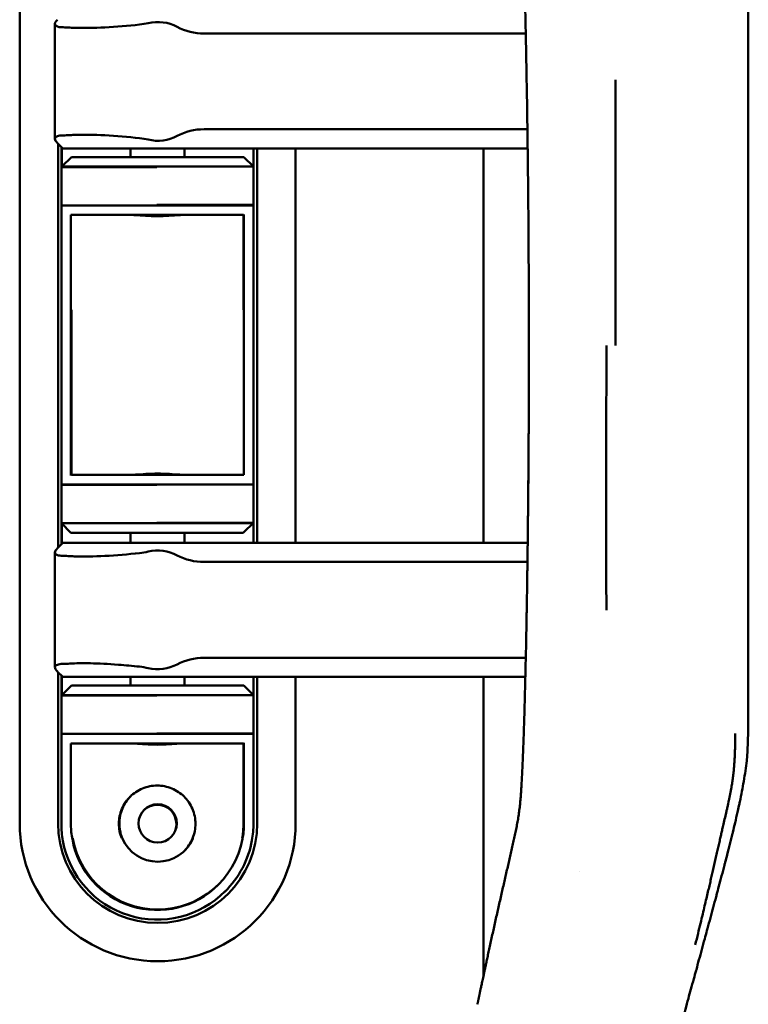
# Model space of a CAD drawing. Header units: millimetres. Extents: x 0 to 4878, y -120 to 1682.
# Tile 66 of 256: x 398 to 436, y 1036 to 1088. Entities that reach past the tile are written whole.
import ezdxf

# ---------------------------------------------------------------- set-up
doc = ezdxf.new("R2010")
doc.units = ezdxf.units.MM
doc.header["$LTSCALE"] = 2
doc.layers.add('Sichtbar (ISO)', color=7, linetype='Continuous', lineweight=50)

msp = doc.modelspace()

# ---------------------------------------------------------------- linework, layer by layer
at = {"layer": 'Sichtbar (ISO)'}
for p, q in [((397.8828, 1045.5386), (397.8828, 1095.5386)), ((399.7214, 1081.293), (399.7214, 1087.2848)), ((407.5014, 1086.7889), (424.2926, 1086.7889)), ((407.5014, 1081.7889), (424.3801, 1081.7889)), ((400.1328, 1080.7889), (399.8622, 1081.0595)), ((399.8828, 1081.0389), (399.8828, 1059.9389)), ((400.0578, 1079.8136), (400.0578, 1080.8639)), ((400.0828, 1080.8389), (400.0828, 1079.8386)), ((400.0828, 1079.8386), (400.5828, 1080.3386)), ((404.1328, 1080.7889), (400.1328, 1080.7889)), ((400.5828, 1080.3386), (409.5828, 1080.3386)), ((403.6578, 1080.3386), (403.6578, 1080.7889)), ((404.1328, 1080.7889), (424.3931, 1080.7889)), ((406.4828, 1080.7889), (406.4828, 1080.3386)), ((409.5828, 1080.3386), (410.0828, 1079.8386)), ((410.0828, 1079.8386), (410.0828, 1080.7889)), ((410.2828, 1060.1889), (410.2828, 1080.7889)), ((412.2828, 1080.7889), (412.2828, 1060.1889)), ((422.0828, 1060.1889), (422.0828, 1080.7889)), ((400.0828, 1079.8386), (400.0578, 1079.8136)), ((400.0578, 1079.8136), (405.0338, 1079.8136)), ((400.0578, 1079.8136), (400.0578, 1077.8136)), ((400.0828, 1079.8386), (410.0828, 1079.8386)), ((410.0828, 1079.8386), (410.0828, 1077.8386)), ((410.0578, 1077.8136), (400.0578, 1077.8136)), ((400.0578, 1077.8136), (400.0578, 1072.3136)), ((410.0828, 1077.8386), (405.0338, 1077.8386)), ((410.0828, 1072.3386), (410.0828, 1077.8386)), ((400.5578, 1077.3136), (400.5578, 1072.3136)), ((409.5578, 1077.3136), (400.5578, 1077.3136)), ((409.5578, 1072.3626), (409.5578, 1077.3136)), ((409.5828, 1072.3386), (409.5828, 1077.3386)), ((400.0578, 1072.3136), (400.0578, 1068.7136)), ((400.5578, 1072.3136), (400.5578, 1068.7136)), ((400.5828, 1072.3626), (400.5828, 1072.3386)), ((400.5828, 1068.7386), (400.5828, 1072.3386)), ((409.5828, 1072.3386), (409.5828, 1068.7386)), ((410.0828, 1072.3386), (410.0828, 1068.7386)), ((400.0578, 1068.7136), (400.0578, 1063.2136)), ((400.5578, 1068.7136), (400.5578, 1063.7136)), ((400.5828, 1068.7386), (400.5828, 1063.7386)), ((409.5828, 1063.7386), (409.5828, 1068.7386)), ((410.0828, 1063.2386), (410.0828, 1068.7386)), ((400.5828, 1063.7386), (409.5828, 1063.7386)), ((400.0578, 1063.2136), (400.0578, 1061.2136)), ((400.0578, 1063.2136), (405.0338, 1063.2136)), ((400.0828, 1063.2386), (410.0828, 1063.2386)), ((410.0828, 1063.2386), (410.0828, 1061.2386)), ((400.0578, 1061.2136), (400.5578, 1060.7136)), ((400.0578, 1060.1139), (400.0578, 1061.2136)), ((410.0578, 1061.2136), (400.0578, 1061.2136)), ((400.0828, 1061.1886), (400.0828, 1060.1389)), ((410.0828, 1061.2386), (405.0338, 1061.2386)), ((410.0828, 1061.2386), (409.5828, 1060.7386)), ((410.0828, 1060.1889), (410.0828, 1061.2386)), ((409.5578, 1060.7136), (400.5578, 1060.7136)), ((403.6578, 1060.1889), (403.6578, 1060.7136)), ((406.4828, 1060.7136), (406.4828, 1060.1889)), ((409.5578, 1060.7136), (409.5828, 1060.7386)), ((399.8622, 1059.9183), (400.1328, 1060.1889)), ((400.1328, 1060.1889), (404.1328, 1060.1889)), ((424.3942, 1060.1889), (404.1328, 1060.1889)), ((399.7214, 1053.693), (399.7214, 1059.6848)), ((424.3813, 1059.1889), (407.5014, 1059.1889)), ((424.2946, 1054.1889), (407.5014, 1054.1889)), ((400.1328, 1053.1889), (399.8622, 1053.4595)), ((399.8828, 1053.4389), (399.8828, 1045.5386)), ((400.0578, 1052.2136), (400.0578, 1053.2639)), ((400.0828, 1053.2389), (400.0828, 1052.2386)), ((404.1328, 1053.1889), (400.1328, 1053.1889)), ((403.6578, 1052.7386), (403.6578, 1053.1889)), ((424.2718, 1053.1889), (404.1328, 1053.1889)), ((406.4828, 1053.1889), (406.4828, 1052.7386)), ((410.0828, 1052.2386), (410.0828, 1053.1889)), ((410.2828, 1045.5386), (410.2828, 1053.1889)), ((412.2828, 1053.1889), (412.2828, 1045.5386)), ((422.0828, 1037.5664), (422.0828, 1053.1889)), ((400.0828, 1052.2386), (400.5828, 1052.7386)), ((400.5828, 1052.7386), (409.5828, 1052.7386)), ((409.5828, 1052.7386), (410.0828, 1052.2386)), ((400.0828, 1052.2386), (400.0578, 1052.2136)), ((400.0578, 1052.2136), (400.0578, 1050.2136)), ((400.0578, 1052.2136), (405.0338, 1052.2136)), ((400.0828, 1052.2386), (410.0828, 1052.2386)), ((410.0828, 1052.2386), (410.0828, 1050.2386)), ((400.0578, 1050.2136), (400.0578, 1045.5136)), ((410.0578, 1050.2136), (400.0578, 1050.2136)), ((410.0828, 1050.2386), (405.0338, 1050.2386)), ((410.0828, 1045.5385), (410.0828, 1050.2386)), ((400.5578, 1049.7136), (400.5578, 1045.4409)), ((409.5578, 1049.7136), (400.5578, 1049.7136)), ((409.5578, 1045.441), (409.5578, 1049.7136)), ((409.5828, 1045.4654), (409.5828, 1049.7386)), ((400.0828, 1045.51), (400.0828, 1045.5099)), ((427.0828, 1043.0457), (427.0828, 1043.0457))]:
    msp.add_line(p, q, dxfattribs=at)
msp.add_circle((405.0828, 1045.5386), 1, dxfattribs=at)
for centre, radius, start, end in [((403.6897, 1091.2297), 4, 276.35945, 283.03799), ((405.0828, 1085.2139), 2.175, 62.13582, 103.03799), ((407.5014, 1089.7889), 3, 242.13582, 270), ((405.0828, 1083.3639), 2.175, 256.96201, 297.86418), ((407.5014, 1078.7889), 3, 90, 117.86418), ((403.6897, 1077.3481), 4, 76.96201, 83.64055), ((405.0828, 1057.6139), 2.175, 62.13582, 103.03799), ((403.6897, 1063.6297), 4, 276.35945, 283.03799), ((407.5014, 1062.1889), 3, 242.13582, 270), ((407.5014, 1051.1889), 3, 90, 117.86418), ((403.6897, 1049.7481), 4, 76.96201, 83.64055), ((405.0828, 1055.7639), 2.175, 256.96201, 297.86418), ((405.0578, 1045.5136), 1, 316.01337, 133.98757), ((405.0828, 1045.5386), 7.2, 180, 0), ((405.0828, 1045.5386), 5.2, 180, 0), ((405.0578, 1045.5136), 5, 190.24744, 315.20304), ((405.0578, 1045.5136), 4.5, 190.24113, 314.92999), ((405.0828, 1045.5386), 4.5, 190.24396, 349.7599), ((405.0828, 1045.5386), 2, 203.58076, 336.42182), ((405.0578, 1045.5136), 2, 315.5069, 336.42182), ((405.0828, 1045.5386), 5, 314.50235, 349.79105)]:
    msp.add_arc(centre, radius, start, end, dxfattribs=at)
for centre, major_axis, ratio, start_param, end_param in [((404.8351, 1085.8631), (5.5, -1.1118), 0.1036332, 2.4976973, 2.6124425), ((404.835, 1082.7144), (5.4999, 1.1115), 0.1036023, 3.6707465, 3.785494), ((399.8139, 1081.1261), (-0.0939, 0.1046), 0.0749407, 2.0861352, 2.1921358), ((399.8154, 1059.8542), (-0.0912, -0.1012), 0.0733365, 4.0945729, 4.2035678), ((404.8351, 1058.2631), (5.5, -1.1118), 0.1036332, 2.4976973, 2.6124425), ((404.835, 1055.1144), (5.4999, 1.1115), 0.1036023, 3.6707465, 3.785494), ((399.8137, 1053.5263), (-0.0941, 0.1048), 0.07499, 2.0869592, 2.1927912)]:
    msp.add_ellipse(centre, major_axis=major_axis, ratio=ratio, start_param=start_param, end_param=end_param, dxfattribs=at)
for points, knots in [([(432.6532, 1105.0349), (432.678, 1104.945), (432.7027, 1104.8556), (432.7273, 1104.7668), (432.7785, 1104.5816), (432.829, 1104.3987), (432.8788, 1104.218), (432.9299, 1104.0328), (432.9803, 1103.8498), (433.03, 1103.6691), (433.0427, 1103.6231), (433.0553, 1103.5772), (433.0679, 1103.5315), (433.106, 1103.3931), (433.1437, 1103.2561), (433.181, 1103.1202), (433.2319, 1102.9349), (433.282, 1102.752), (433.3315, 1102.5713), (433.3823, 1102.3859), (433.4324, 1102.2029), (433.4817, 1102.0223), (433.5116, 1101.913), (433.5412, 1101.8045), (433.5705, 1101.6969), (433.591, 1101.6219), (433.6113, 1101.5473), (433.6315, 1101.4732), (433.682, 1101.2875), (433.7318, 1101.1045), (433.7808, 1100.9239), (433.8312, 1100.7381), (433.8808, 1100.5549), (433.9295, 1100.3744), (433.9623, 1100.253), (433.9947, 1100.1329), (434.0268, 1100.0139), (434.0438, 1099.9507), (434.0607, 1099.8878), (434.0776, 1099.8252), (434.1276, 1099.6391), (434.1767, 1099.4557), (434.225, 1099.2751), (434.2748, 1099.0889), (434.3236, 1098.9056), (434.3715, 1098.7251), (434.3944, 1098.639), (434.417, 1098.5536), (434.4395, 1098.4687), (434.4656, 1098.3699), (434.4915, 1098.2719), (434.517, 1098.1748), (434.5661, 1097.9883), (434.6142, 1097.8048), (434.6613, 1097.6242), (434.7099, 1097.4374), (434.7575, 1097.2538), (434.8039, 1097.0731), (434.8061, 1097.0646), (434.8083, 1097.0562), (434.8105, 1097.0477), (434.8563, 1096.8692), (434.9011, 1096.6936), (434.9446, 1096.5216), (434.9922, 1096.3329), (435.0383, 1096.1484), (435.0825, 1095.9694), (435.1005, 1095.8963), (435.1182, 1095.8242), (435.1355, 1095.7529), (435.1634, 1095.6386), (435.1903, 1095.5268), (435.2166, 1095.4163), (435.2616, 1095.2271), (435.3046, 1095.042), (435.345, 1094.862), (435.3647, 1094.7745), (435.3837, 1094.6882), (435.4026, 1094.6006), (435.4241, 1094.5013), (435.4446, 1094.4039), (435.4649, 1094.3057), (435.5208, 1094.0352), (435.5741, 1093.762), (435.6216, 1093.5042), (435.638, 1093.4152), (435.6539, 1093.327), (435.6692, 1093.2401), (435.7143, 1092.984), (435.7541, 1092.7394), (435.7864, 1092.4955), (435.8009, 1092.3857), (435.8138, 1092.2766), (435.8249, 1092.1669), (435.8468, 1091.9504), (435.8617, 1091.7318), (435.8722, 1091.5065), (435.8786, 1091.3688), (435.8834, 1091.2281), (435.887, 1091.0848), (435.8923, 1090.875), (435.895, 1090.6594), (435.8967, 1090.4372), (435.8977, 1090.2945), (435.8983, 1090.1492), (435.8989, 1090.0012), (435.8998, 1089.7612), (435.9007, 1089.5141), (435.9015, 1089.2599), (435.9018, 1089.1469), (435.9021, 1089.0326), (435.9024, 1088.9168), (435.903, 1088.6112), (435.9033, 1088.296), (435.9036, 1087.9711), (435.9036, 1087.9253), (435.9036, 1087.8793), (435.9037, 1087.833), (435.9039, 1087.4829), (435.9041, 1087.1218), (435.9042, 1086.749), (435.9042, 1086.6901), (435.9042, 1086.631), (435.9042, 1086.5715), (435.9043, 1086.2766), (435.9043, 1085.9744), (435.9043, 1085.665), (435.9043, 1085.465), (435.9043, 1085.2619), (435.9042, 1085.0559), (435.9042, 1084.8994), (435.9042, 1084.7411), (435.9042, 1084.581), (435.9041, 1084.2294), (435.9041, 1083.8686), (435.904, 1083.497), (435.904, 1083.4703), (435.904, 1083.4436), (435.904, 1083.4169), (435.9039, 1083.0896), (435.9038, 1082.7539), (435.9037, 1082.4131), (435.9037, 1082.1604), (435.9036, 1081.9048), (435.9036, 1081.6479), (435.9036, 1081.5418), (435.9035, 1081.4354), (435.9035, 1081.329), (435.9034, 1080.9664), (435.9034, 1080.6028), (435.9033, 1080.245), (435.9033, 1080.1103), (435.9033, 1079.9765), (435.9033, 1079.8438), (435.9032, 1079.6124), (435.9032, 1079.3846), (435.9032, 1079.161), (435.9031, 1078.8157), (435.9031, 1078.4805), (435.9031, 1078.1578), (435.9031, 1078.1308), (435.9031, 1078.1039), (435.9031, 1078.077), (435.9031, 1077.6986), (435.903, 1077.3375), (435.9031, 1076.9931), (435.9031, 1076.8812), (435.9031, 1076.7711), (435.9031, 1076.6627), (435.9031, 1076.4021), (435.9031, 1076.1514), (435.9031, 1075.9091), (435.9031, 1075.7182), (435.9032, 1075.5325), (435.9032, 1075.3511), (435.9032, 1075.1716), (435.9032, 1074.9964), (435.9033, 1074.825), (435.9033, 1074.6033), (435.9033, 1074.3881), (435.9034, 1074.1786), (435.9034, 1074.0299), (435.9035, 1073.8841), (435.9035, 1073.741), (435.9036, 1073.5267), (435.9036, 1073.3186), (435.9037, 1073.1166), (435.9038, 1072.9599), (435.9038, 1072.8068), (435.9039, 1072.6571), (435.904, 1072.4851), (435.904, 1072.3176), (435.9041, 1072.1544), (435.9042, 1071.9544), (435.9043, 1071.7609), (435.9044, 1071.5733), (435.9045, 1071.4745), (435.9046, 1071.3774), (435.9046, 1071.2818), (435.9048, 1071.0047), (435.905, 1070.7404), (435.9056, 1070.4896)], [0.04594186, 0.04594186, 0.04594186, 0.04594186, 0.05082261, 0.05082261, 0.05082261, 0.0609958, 0.0609958, 0.0609958, 0.07142028, 0.07142028, 0.07142028, 0.07407407, 0.07407407, 0.07407407, 0.08210496, 0.08210496, 0.08210496, 0.09306166, 0.09306166, 0.09306166, 0.10430615, 0.10430615, 0.10430615, 0.11111111, 0.11111111, 0.11111111, 0.11585582, 0.11585582, 0.11585582, 0.12772903, 0.12772903, 0.12772903, 0.13994056, 0.13994056, 0.13994056, 0.14814815, 0.14814815, 0.14814815, 0.15250609, 0.15250609, 0.15250609, 0.16545912, 0.16545912, 0.16545912, 0.17881848, 0.17881848, 0.17881848, 0.18518519, 0.18518519, 0.18518519, 0.19259745, 0.19259745, 0.19259745, 0.20682491, 0.20682491, 0.20682491, 0.2215313, 0.2215313, 0.2215313, 0.22222222, 0.22222222, 0.22222222, 0.23677423, 0.23677423, 0.23677423, 0.25273958, 0.25273958, 0.25273958, 0.25925926, 0.25925926, 0.25925926, 0.26970656, 0.26970656, 0.26970656, 0.28759973, 0.28759973, 0.28759973, 0.2962963, 0.2962963, 0.2962963, 0.30615468, 0.30615468, 0.30615468, 0.33333333, 0.33333333, 0.33333333, 0.34271396, 0.34271396, 0.34271396, 0.37037037, 0.37037037, 0.37037037, 0.38282153, 0.38282153, 0.38282153, 0.40740741, 0.40740741, 0.40740741, 0.42244051, 0.42244051, 0.42244051, 0.44444444, 0.44444444, 0.44444444, 0.45857306, 0.45857306, 0.45857306, 0.48148148, 0.48148148, 0.48148148, 0.49165792, 0.49165792, 0.49165792, 0.51851852, 0.51851852, 0.51851852, 0.52230946, 0.52230946, 0.52230946, 0.55102123, 0.55102123, 0.55102123, 0.55555556, 0.55555556, 0.55555556, 0.57804947, 0.57804947, 0.57804947, 0.59259259, 0.59259259, 0.59259259, 0.6036372, 0.6036372, 0.6036372, 0.62789, 0.62789, 0.62789, 0.62962963, 0.62962963, 0.62962963, 0.65089797, 0.65089797, 0.65089797, 0.66666667, 0.66666667, 0.66666667, 0.67317572, 0.67317572, 0.67317572, 0.69535583, 0.69535583, 0.69535583, 0.7037037, 0.7037037, 0.7037037, 0.71825946, 0.71825946, 0.71825946, 0.74074074, 0.74074074, 0.74074074, 0.74262166, 0.74262166, 0.74262166, 0.76915902, 0.76915902, 0.76915902, 0.77777778, 0.77777778, 0.77777778, 0.79849799, 0.79849799, 0.79849799, 0.81481481, 0.81481481, 0.81481481, 0.83096292, 0.83096292, 0.83096292, 0.85185185, 0.85185185, 0.85185185, 0.86667673, 0.86667673, 0.86667673, 0.88888889, 0.88888889, 0.88888889, 0.90611676, 0.90611676, 0.90611676, 0.92592593, 0.92592593, 0.92592593, 0.9501949, 0.9501949, 0.9501949, 0.96296296, 0.96296296, 0.96296296, 0.99996038, 0.99996038, 0.99996038, 0.99996038]), ([(400.1455, 1087.1106), (400.1205, 1087.1112), (400.0966, 1087.1122), (399.8931, 1087.125), (399.7711, 1087.165), (399.6972, 1087.3018), (399.7453, 1087.3989), (399.8534, 1087.5094)], [-0.24525165, -0.24525165, -0.24525165, -0.24525165, -0.23081795, -0.23081795, -0.11540898, -0.11540898, 0, 0, 0, 0]), ([(404.1328, 1087.2543), (403.5477, 1087.1891), (402.9141, 1087.137), (401.7483, 1087.077), (401.216, 1087.0689), (400.7003, 1087.0841), (400.6001, 1087.0886), (400.5056, 1087.0944)], [-1.81032757, -1.81032757, -1.81032757, -1.81032757, -1.63263612, -1.63263612, -1.45494467, -1.45494467, -1.40931931, -1.40931931, -1.40931931, -1.40931931]), ([(424.3259, 1085.1457), (424.3388, 1084.4605), (424.3512, 1083.7362), (424.3638, 1082.9153), (424.3681, 1082.634), (424.3724, 1082.3414), (424.3765, 1082.0442)], [0, 0, 0, 0, 0.16666667, 0.16666667, 0.16666667, 0.22375823, 0.22375823, 0.22375823, 0.22375823]), ([(428.9711, 1084.3769), (428.9709, 1084.2026), (428.9708, 1084.0187), (428.9708, 1083.8302), (428.9708, 1083.6417), (428.9708, 1083.4486), (428.9709, 1083.2564), (428.971, 1082.8721), (428.9711, 1082.4915), (428.9714, 1082.0717), (428.9716, 1081.652), (428.9719, 1081.1931), (428.9719, 1080.8567), (428.972, 1080.5203), (428.9719, 1080.3063), (428.9718, 1080.1032), (428.9717, 1079.9), (428.9716, 1079.7075), (428.9717, 1079.5212), (428.9717, 1079.3349), (428.9717, 1079.1548), (428.9717, 1078.9664), (428.9717, 1078.7779), (428.9717, 1078.5812), (428.9716, 1078.3485), (428.9715, 1078.1159), (428.9714, 1077.8474), (428.9713, 1077.5852), (428.9712, 1077.3229), (428.9711, 1077.0669), (428.971, 1076.8182), (428.9708, 1076.5695), (428.9707, 1076.3281), (428.9706, 1076.0838), (428.9705, 1075.8395), (428.9704, 1075.5921), (428.9703, 1075.3345), (428.9702, 1075.0769), (428.9701, 1074.8089), (428.97, 1074.5232), (428.9699, 1074.2376), (428.9698, 1073.9342), (428.9697, 1073.6159), (428.9696, 1073.2976), (428.9695, 1072.9642), (428.9695, 1072.6186), (428.9694, 1071.927), (428.9693, 1071.1861), (428.9693, 1070.488)], [0, 0, 0, 0, 0.0312481, 0.0312481, 0.0312481, 0.0624965, 0.0624965, 0.0624965, 0.1249933, 0.1249933, 0.1249933, 0.1874902, 0.1874902, 0.1874902, 0.249987, 0.249987, 0.249987, 0.3124838, 0.3124838, 0.3124838, 0.3749806, 0.3749806, 0.3749806, 0.4374774, 0.4374774, 0.4374774, 0.4999742, 0.4999742, 0.4999742, 0.5624711, 0.5624711, 0.5624711, 0.6249679, 0.6249679, 0.6249679, 0.6874647, 0.6874647, 0.6874647, 0.7499615, 0.7499615, 0.7499615, 0.812458, 0.812458, 0.812458, 0.8749549, 0.8749549, 0.8749549, 1, 1, 1, 1]), ([(399.8534, 1081.0684), (399.7741, 1081.1495), (399.7248, 1081.2256), (399.7183, 1081.3497), (399.765, 1081.3966), (399.9162, 1081.4492), (400.0164, 1081.464), (400.1455, 1081.4673)], [0.79425254, 0.79425254, 0.79425254, 0.79425254, 0.87851034, 0.87851034, 0.96600886, 0.96600886, 1.03670502, 1.03670502, 1.03670502, 1.03670502]), ([(400.5056, 1081.4834), (400.6001, 1081.4892), (400.7003, 1081.4937), (401.216, 1081.5089), (401.7483, 1081.5009), (402.9141, 1081.4408), (403.5477, 1081.3887), (404.1328, 1081.3235)], [-1.02320878, -1.02320878, -1.02320878, -1.02320878, -0.97758286, -0.97758286, -0.79989141, -0.79989141, -0.62219996, -0.62219996, -0.62219996, -0.62219996]), ([(424.4117, 1079.1527), (424.416, 1078.7414), (424.4198, 1078.3434), (424.4232, 1077.9527), (424.4292, 1077.2863), (424.4342, 1076.641), (424.4387, 1075.9582)], [0.41327371, 0.41327371, 0.41327371, 0.41327371, 0.5, 0.5, 0.5, 0.64791665, 0.64791665, 0.64791665, 0.64791665]), ([(406.4434, 1077.3136), (406.3723, 1077.3135), (406.2863, 1077.309), (406.0498, 1077.2934), (405.8697, 1077.2787), (405.4746, 1077.2563), (405.2596, 1077.2492), (404.8559, 1077.2492), (404.6409, 1077.2563), (404.2459, 1077.2787), (404.0658, 1077.2934), (403.8292, 1077.309), (403.7433, 1077.3135), (403.6721, 1077.3136)], [0.32829339, 0.32829339, 0.32829339, 0.32829339, 0.36846595, 0.36846595, 0.42902059, 0.42902059, 0.48957522, 0.48957522, 0.55012985, 0.55012985, 0.61068448, 0.61068448, 0.65085704, 0.65085704, 0.65085704, 0.65085704]), ([(404.1494, 1077.3136), (404.2474, 1077.3065), (404.355, 1077.299), (404.6657, 1077.2813), (404.8803, 1077.2742), (405.0819, 1077.2742)], [-0.095306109, -0.095306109, -0.095306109, -0.095306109, -0.060554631, -0.060554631, -0.000082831, -0.000082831, -0.000082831, -0.000082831]), ([(424.4522, 1073.2469), (424.4522, 1073.2333), (424.4523, 1073.2196), (424.4523, 1073.2059), (424.4531, 1072.9571), (424.4539, 1072.7056), (424.4545, 1072.4513)], [0.830718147, 0.830718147, 0.830718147, 0.830718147, 0.833333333, 0.833333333, 0.833333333, 0.880916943, 0.880916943, 0.880916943, 0.880916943]), ([(424.457, 1070.4889), (424.457, 1070.205), (424.4567, 1069.6291), (424.4554, 1068.7635), (424.4532, 1067.9239), (424.4504, 1067.1484), (424.4474, 1066.4595), (424.4442, 1065.8463), (424.441, 1065.2972), (424.4378, 1064.8027), (424.4347, 1064.3549), (424.4317, 1063.9481), (424.4287, 1063.5775), (424.4259, 1063.2397), (424.4232, 1062.9314), (424.4206, 1062.6492), (424.4182, 1062.3907), (424.4159, 1062.1535), (424.4137, 1061.9359), (424.4117, 1061.7374), (424.4098, 1061.5554), (424.408, 1061.3825), (424.4061, 1061.2113), (424.4042, 1061.0384), (424.4022, 1060.8659), (424.4003, 1060.6967), (424.3984, 1060.5331), (424.3965, 1060.3758), (424.3946, 1060.223), (424.3928, 1060.0713), (424.3909, 1059.9199), (424.389, 1059.7695), (424.387, 1059.6185), (424.3849, 1059.4612), (424.3827, 1059.292), (424.3802, 1059.1086), (424.3775, 1058.9109), (424.3744, 1058.6959), (424.371, 1058.4581), (424.3673, 1058.2051), (424.3646, 1058.0305), (424.3633, 1057.9443)], [0, 0, 0, 0, 0.0678985, 0.1377768, 0.2070453, 0.2687339, 0.3232768, 0.3718397, 0.4154162, 0.4546176, 0.4901332, 0.5225127, 0.5519471, 0.5787843, 0.603296, 0.6257156, 0.6462744, 0.6651364, 0.6824612, 0.6983248, 0.7126207, 0.7259834, 0.7396794, 0.7535584, 0.7673389, 0.7809287, 0.7940524, 0.806468, 0.8185671, 0.8306287, 0.842761, 0.8548117, 0.8666071, 0.8788906, 0.8924028, 0.9070582, 0.9226969, 0.9396364, 0.9583833, 0.9794353, 1, 1, 1, 1]), ([(428.4997, 1070.4889), (428.4997, 1069.9128), (428.4994, 1069.3366), (428.499, 1068.7604), (428.4987, 1068.4724), (428.4985, 1068.1843), (428.4982, 1067.8962), (428.4979, 1067.6082), (428.4976, 1067.3202), (428.4973, 1067.0322), (428.4969, 1066.7442), (428.4966, 1066.4562), (428.4962, 1066.1683), (428.4959, 1065.8804), (428.4956, 1065.5925), (428.4953, 1065.3047), (428.4949, 1065.0169), (428.4947, 1064.7291), (428.4944, 1064.4414), (428.4942, 1064.1537), (428.4939, 1063.8661), (428.4938, 1063.5786), (428.4936, 1063.2911), (428.4935, 1063.0036), (428.4934, 1062.7162), (428.4933, 1062.4288), (428.4933, 1062.1413), (428.4932, 1061.8539), (428.4932, 1061.5665), (428.4931, 1061.279), (428.4931, 1060.9914), (428.4932, 1060.7038), (428.4932, 1060.4162), (428.4933, 1060.1284), (428.4934, 1059.8406), (428.4936, 1059.5526), (428.4938, 1059.2645), (428.494, 1058.9765), (428.4942, 1058.6883), (428.4948, 1058.4002), (428.4953, 1058.112), (428.4963, 1057.8239), (428.4976, 1057.5358), (428.499, 1057.2477), (428.5008, 1056.9596), (428.5032, 1056.6717)], [0, 0, 0, 0, 0.1250015, 0.1250015, 0.1250015, 0.1875014, 0.1875014, 0.1875014, 0.2500013, 0.2500013, 0.2500013, 0.3125012, 0.3125012, 0.3125012, 0.3750012, 0.3750012, 0.3750012, 0.4375011, 0.4375011, 0.4375011, 0.500001, 0.500001, 0.500001, 0.562501, 0.562501, 0.562501, 0.6250009, 0.6250009, 0.6250009, 0.6875008, 0.6875008, 0.6875008, 0.7500008, 0.7500008, 0.7500008, 0.8125007, 0.8125007, 0.8125007, 0.8750006, 0.8750006, 0.8750006, 0.9375006, 0.9375006, 0.9375006, 1, 1, 1, 1]), ([(435.9056, 1070.4896), (435.9069, 1070.4793), (435.9064, 1070.4692), (435.9062, 1070.459), (435.906, 1070.4488), (435.9056, 1070.4383), (435.9053, 1070.4277), (435.9047, 1070.4063), (435.9048, 1070.3839), (435.9051, 1070.3607), (435.9053, 1070.3375), (435.9053, 1070.3133), (435.9053, 1070.2882), (435.9052, 1070.2631), (435.905, 1070.2371), (435.9049, 1070.21), (435.9048, 1070.183), (435.9048, 1070.1549), (435.9048, 1070.1257), (435.9047, 1070.0965), (435.9048, 1070.0663), (435.9048, 1070.0348), (435.9048, 1070.0068), (435.9048, 1069.9779), (435.9049, 1069.9479), (435.9049, 1069.9442), (435.9049, 1069.9405), (435.9049, 1069.9367), (435.9049, 1069.9028), (435.9049, 1069.8676), (435.9049, 1069.8311), (435.9049, 1069.7945), (435.9048, 1069.7566), (435.9048, 1069.7172), (435.9048, 1069.7037), (435.9048, 1069.69), (435.9048, 1069.6762), (435.9048, 1069.6496), (435.9048, 1069.6224), (435.9048, 1069.5945), (435.9048, 1069.552), (435.9048, 1069.508), (435.9047, 1069.4623), (435.9047, 1069.4433), (435.9047, 1069.4241), (435.9047, 1069.4045), (435.9047, 1069.3769), (435.9047, 1069.3486), (435.9047, 1069.3197), (435.9047, 1069.2704), (435.9047, 1069.2193), (435.9047, 1069.1661), (435.9047, 1069.113), (435.9046, 1069.0578), (435.9046, 1069.0005), (435.9046, 1068.9559), (435.9046, 1068.91), (435.9046, 1068.8627), (435.9045, 1068.8492), (435.9045, 1068.8356), (435.9045, 1068.8219), (435.9045, 1068.7601), (435.9045, 1068.696), (435.9045, 1068.6295), (435.9044, 1068.5629), (435.9044, 1068.4939), (435.9044, 1068.4222), (435.9043, 1068.389), (435.9043, 1068.3551), (435.9043, 1068.3206), (435.9043, 1068.2809), (435.9043, 1068.2403), (435.9043, 1068.1989), (435.9042, 1068.1217), (435.9042, 1068.0415), (435.9042, 1067.9583), (435.9042, 1067.8999), (435.9042, 1067.8401), (435.9041, 1067.7787), (435.9041, 1067.7524), (435.9041, 1067.7259), (435.9041, 1067.699), (435.9041, 1067.6094), (435.9041, 1067.5163), (435.904, 1067.4197), (435.904, 1067.3601), (435.904, 1067.2991), (435.904, 1067.2367), (435.904, 1067.1979), (435.904, 1067.1586), (435.904, 1067.1186), (435.9039, 1067.0145), (435.9039, 1066.9064), (435.9039, 1066.7942), (435.9039, 1066.682), (435.9038, 1066.5656), (435.9038, 1066.4447), (435.9038, 1066.3502), (435.9038, 1066.2529), (435.9037, 1066.1527), (435.9037, 1066.1248), (435.9037, 1066.0967), (435.9037, 1066.0683), (435.9037, 1065.9381), (435.9037, 1065.8031), (435.9037, 1065.6629), (435.9036, 1065.5227), (435.9036, 1065.3773), (435.9036, 1065.2262), (435.9036, 1065.1744), (435.9036, 1065.1219), (435.9036, 1065.0687), (435.9036, 1064.9669), (435.9035, 1064.8626), (435.9035, 1064.7556), (435.9035, 1064.5928), (435.9035, 1064.4238), (435.9035, 1064.2484), (435.9035, 1064.1621), (435.9035, 1064.0742), (435.9035, 1063.9847), (435.9035, 1063.8922), (435.9035, 1063.798), (435.9035, 1063.702), (435.9034, 1063.513), (435.9034, 1063.317), (435.9034, 1063.1133), (435.9034, 1063.0434), (435.9034, 1062.9725), (435.9034, 1062.9007), (435.9034, 1062.7635), (435.9034, 1062.623), (435.9035, 1062.4789), (435.9035, 1062.2661), (435.9035, 1062.0456), (435.9035, 1061.8167), (435.9035, 1061.8094), (435.9035, 1061.8022), (435.9035, 1061.795), (435.9035, 1061.5583), (435.9035, 1061.3127), (435.9036, 1061.0576), (435.9036, 1060.951), (435.9036, 1060.8427), (435.9036, 1060.7327), (435.9036, 1060.5794), (435.9036, 1060.4226), (435.9037, 1060.2624), (435.9037, 1060.0634), (435.9037, 1059.8589), (435.9037, 1059.6487), (435.9038, 1059.5683), (435.9038, 1059.487), (435.9038, 1059.4049), (435.9038, 1059.1344), (435.9039, 1058.8545), (435.9039, 1058.5646), (435.9039, 1058.5367), (435.9039, 1058.5086), (435.9039, 1058.4804), (435.904, 1058.1604), (435.9041, 1057.8281), (435.9041, 1057.4828), (435.9042, 1057.1375), (435.9042, 1056.7792), (435.9042, 1056.407), (435.9042, 1056.4036), (435.9042, 1056.4002), (435.9042, 1056.3968), (435.9043, 1056.0488), (435.9043, 1055.6888), (435.9043, 1055.3128), (435.9043, 1055.2901), (435.9043, 1055.2673), (435.9043, 1055.2444), (435.9043, 1054.9176), (435.9042, 1054.5786), (435.9041, 1054.2289), (435.9041, 1054.1459), (435.9041, 1054.0623), (435.904, 1053.9781), (435.9039, 1053.7057), (435.9037, 1053.427), (435.9036, 1053.1449), (435.9035, 1052.9722), (435.9033, 1052.7983), (435.9032, 1052.6235), (435.903, 1052.4362), (435.9027, 1052.248), (435.9023, 1052.0611), (435.9017, 1051.7889), (435.9008, 1051.5192), (435.8998, 1051.2589), (435.8995, 1051.1636), (435.8991, 1051.0696), (435.8988, 1050.9767), (435.8975, 1050.6414), (435.8961, 1050.3212), (435.8897, 1050.012), (435.8888, 1049.9721), (435.8879, 1049.9325), (435.8869, 1049.8931), (435.8781, 1049.5411), (435.8623, 1049.2027), (435.8306, 1048.8696), (435.8287, 1048.85), (435.8268, 1048.8305), (435.8248, 1048.811), (435.7894, 1048.4605), (435.7354, 1048.114), (435.6685, 1047.7342), (435.6095, 1047.3998), (435.5402, 1047.0371), (435.4648, 1046.6723), (435.4498, 1046.5997), (435.4346, 1046.5273), (435.4189, 1046.454), (435.3947, 1046.3405), (435.3704, 1046.2295), (435.3449, 1046.1161), (435.3046, 1045.9367), (435.2614, 1045.7511), (435.2164, 1045.5616), (435.1792, 1045.4052), (435.1407, 1045.2462), (435.1005, 1045.0827), (435.0945, 1045.0581), (435.0884, 1045.0333), (435.0822, 1045.0085), (435.0381, 1044.8296), (434.992, 1044.645), (434.9443, 1044.4562), (434.8988, 1044.2759), (434.8518, 1044.0917), (434.8037, 1043.9046), (434.7709, 1043.7772), (434.7377, 1043.6484), (434.704, 1043.5186), (434.6897, 1043.4637), (434.6754, 1043.4087), (434.661, 1043.3535), (434.6138, 1043.1721), (434.5657, 1042.9886), (434.5168, 1042.8027), (434.4691, 1042.6217), (434.4206, 1042.4383), (434.3713, 1042.2523), (434.3326, 1042.1068), (434.2935, 1041.9597), (434.2537, 1041.8108), (434.2441, 1041.7747), (434.2344, 1041.7385), (434.2247, 1041.7022), (434.1764, 1041.5214), (434.1272, 1041.3378), (434.0773, 1041.152), (434.0287, 1040.9712), (433.9793, 1040.7882), (433.9292, 1040.6027), (433.8804, 1040.4218), (433.8307, 1040.2385), (433.7805, 1040.053), (433.7707, 1040.017), (433.7609, 1039.9808), (433.751, 1039.9446), (433.7115, 1039.7989), (433.6715, 1039.652), (433.6312, 1039.5037), (433.5819, 1039.3227), (433.532, 1039.1396), (433.4814, 1038.9544), (433.4319, 1038.7735), (433.3819, 1038.5904), (433.3312, 1038.4053), (433.2866, 1038.2427), (433.2416, 1038.0785), (433.1961, 1037.9126), (433.1909, 1037.8939), (433.1858, 1037.8751), (433.1806, 1037.8563), (433.1414, 1037.7134), (433.1017, 1037.5693), (433.0617, 1037.4238)], [0, 0, 0, 0, 0.00925926, 0.00925926, 0.00925926, 0.01851852, 0.01851852, 0.01851852, 0.03703704, 0.03703704, 0.03703704, 0.05555556, 0.05555556, 0.05555556, 0.07407407, 0.07407407, 0.07407407, 0.09259259, 0.09259259, 0.09259259, 0.11111111, 0.11111111, 0.11111111, 0.12758539, 0.12758539, 0.12758539, 0.12962963, 0.12962963, 0.12962963, 0.14814815, 0.14814815, 0.14814815, 0.16666667, 0.16666667, 0.16666667, 0.17300077, 0.17300077, 0.17300077, 0.18518519, 0.18518519, 0.18518519, 0.2037037, 0.2037037, 0.2037037, 0.21137064, 0.21137064, 0.21137064, 0.22222222, 0.22222222, 0.22222222, 0.24074074, 0.24074074, 0.24074074, 0.25925926, 0.25925926, 0.25925926, 0.27366286, 0.27366286, 0.27366286, 0.27777778, 0.27777778, 0.27777778, 0.2962963, 0.2962963, 0.2962963, 0.31481481, 0.31481481, 0.31481481, 0.32341156, 0.32341156, 0.32341156, 0.33333333, 0.33333333, 0.33333333, 0.35185185, 0.35185185, 0.35185185, 0.3648288, 0.3648288, 0.3648288, 0.37037037, 0.37037037, 0.37037037, 0.38888889, 0.38888889, 0.38888889, 0.40030653, 0.40030653, 0.40030653, 0.40740741, 0.40740741, 0.40740741, 0.42592593, 0.42592593, 0.42592593, 0.44444444, 0.44444444, 0.44444444, 0.45892762, 0.45892762, 0.45892762, 0.46296296, 0.46296296, 0.46296296, 0.48148148, 0.48148148, 0.48148148, 0.5, 0.5, 0.5, 0.50635651, 0.50635651, 0.50635651, 0.51851852, 0.51851852, 0.51851852, 0.53703704, 0.53703704, 0.53703704, 0.54614767, 0.54614767, 0.54614767, 0.55555556, 0.55555556, 0.55555556, 0.57407407, 0.57407407, 0.57407407, 0.58043788, 0.58043788, 0.58043788, 0.59259259, 0.59259259, 0.59259259, 0.61054516, 0.61054516, 0.61054516, 0.61111111, 0.61111111, 0.61111111, 0.62962963, 0.62962963, 0.62962963, 0.63736486, 0.63736486, 0.63736486, 0.64814815, 0.64814815, 0.64814815, 0.66154224, 0.66154224, 0.66154224, 0.66666667, 0.66666667, 0.66666667, 0.68355492, 0.68355492, 0.68355492, 0.68518519, 0.68518519, 0.68518519, 0.7037037, 0.7037037, 0.7037037, 0.72222222, 0.72222222, 0.72222222, 0.72239167, 0.72239167, 0.72239167, 0.73969408, 0.73969408, 0.73969408, 0.74074074, 0.74074074, 0.74074074, 0.75570867, 0.75570867, 0.75570867, 0.75925926, 0.75925926, 0.75925926, 0.77074851, 0.77074851, 0.77074851, 0.77777778, 0.77777778, 0.77777778, 0.78531696, 0.78531696, 0.78531696, 0.7962963, 0.7962963, 0.7962963, 0.8003143, 0.8003143, 0.8003143, 0.81481481, 0.81481481, 0.81481481, 0.81668172, 0.81668172, 0.81668172, 0.83333333, 0.83333333, 0.83333333, 0.83431119, 0.83431119, 0.83431119, 0.85185185, 0.85185185, 0.85185185, 0.86729543, 0.86729543, 0.86729543, 0.87037037, 0.87037037, 0.87037037, 0.87513648, 0.87513648, 0.87513648, 0.88266786, 0.88266786, 0.88266786, 0.88888889, 0.88888889, 0.88888889, 0.88982662, 0.88982662, 0.88982662, 0.89657376, 0.89657376, 0.89657376, 0.90301898, 0.90301898, 0.90301898, 0.90740741, 0.90740741, 0.90740741, 0.90926235, 0.90926235, 0.90926235, 0.91535277, 0.91535277, 0.91535277, 0.92128454, 0.92128454, 0.92128454, 0.92592593, 0.92592593, 0.92592593, 0.92705036, 0.92705036, 0.92705036, 0.9326502, 0.9326502, 0.9326502, 0.93809868, 0.93809868, 0.93809868, 0.94341075, 0.94341075, 0.94341075, 0.94444444, 0.94444444, 0.94444444, 0.94859797, 0.94859797, 0.94859797, 0.95366519, 0.95366519, 0.95366519, 0.95861613, 0.95861613, 0.95861613, 0.96296296, 0.96296296, 0.96296296, 0.96345456, 0.96345456, 0.96345456, 0.96718923, 0.96718923, 0.96718923, 0.96718923]), ([(406.4684, 1063.7386), (406.3973, 1063.7387), (406.3113, 1063.7432), (406.0748, 1063.7588), (405.8947, 1063.7735), (405.4996, 1063.7959), (405.2846, 1063.803), (404.8809, 1063.803), (404.6659, 1063.7959), (404.2709, 1063.7735), (404.0908, 1063.7588), (403.8542, 1063.7432), (403.7683, 1063.7387), (403.6971, 1063.7386)], [-0.65085704, -0.65085704, -0.65085704, -0.65085704, -0.61068448, -0.61068448, -0.55012985, -0.55012985, -0.48957522, -0.48957522, -0.42902059, -0.42902059, -0.36846595, -0.36846595, -0.32829339, -0.32829339, -0.32829339, -0.32829339]), ([(405.0819, 1063.778), (405.2767, 1063.7775), (405.4825, 1063.7705), (405.7855, 1063.7533), (405.8931, 1063.7457), (405.9911, 1063.7386)], [0.981561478, 0.981561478, 0.981561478, 0.981561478, 1.039705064, 1.039705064, 1.074456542, 1.074456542, 1.074456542, 1.074456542]), ([(400.1455, 1059.5106), (400.0164, 1059.5139), (399.9162, 1059.5286), (399.765, 1059.5812), (399.7183, 1059.6282), (399.7248, 1059.7522), (399.7741, 1059.8283), (399.8534, 1059.9094)], [-1.03670463, -1.03670463, -1.03670463, -1.03670463, -0.96600886, -0.96600886, -0.87851034, -0.87851034, -0.79425253, -0.79425253, -0.79425253, -0.79425253]), ([(404.1328, 1059.6543), (403.5477, 1059.5891), (402.9141, 1059.537), (401.7483, 1059.477), (401.216, 1059.4689), (400.7003, 1059.4841), (400.6001, 1059.4886), (400.5056, 1059.4944)], [-1.81032757, -1.81032757, -1.81032757, -1.81032757, -1.63263612, -1.63263612, -1.45494467, -1.45494467, -1.40931931, -1.40931931, -1.40931931, -1.40931931]), ([(424.3369, 1056.3426), (424.3383, 1056.4205), (424.3396, 1056.4984), (424.341, 1056.5765), (424.3489, 1057.0291), (424.3563, 1057.4845), (424.3633, 1057.9443)], [0.76551893, 0.76551893, 0.76551893, 0.76551893, 0.8, 0.8, 0.8, 1, 1, 1, 1]), ([(399.8534, 1053.4684), (399.7741, 1053.5495), (399.7248, 1053.6256), (399.7183, 1053.7497), (399.765, 1053.7966), (399.9162, 1053.8492), (400.0164, 1053.864), (400.1455, 1053.8673)], [0.79425254, 0.79425254, 0.79425254, 0.79425254, 0.87851034, 0.87851034, 0.96600886, 0.96600886, 1.03670502, 1.03670502, 1.03670502, 1.03670502]), ([(400.5056, 1053.8834), (400.8042, 1053.9019), (401.1767, 1053.9064), (401.9983, 1053.8901), (402.5074, 1053.8658), (403.4, 1053.7984), (403.7746, 1053.7632), (404.1328, 1053.7235)], [-0.44192559, -0.44192559, -0.44192559, -0.44192559, -0.30257804, -0.30257804, -0.15128902, -0.15128902, -0.04610947, -0.04610947, -0.04610947, -0.04610947]), ([(424.2303, 1051.5901), (424.2403, 1051.9464), (424.2503, 1052.3189), (424.2601, 1052.7106), (424.269, 1053.0636), (424.2777, 1053.4321), (424.2862, 1053.8105)], [0, 0, 0, 0, 0.2, 0.2, 0.2, 0.38029466, 0.38029466, 0.38029466, 0.38029466]), ([(424.2303, 1051.5901), (424.2266, 1051.4621), (424.2181, 1051.1667), (424.2034, 1050.6868), (424.1854, 1050.1347), (424.1647, 1049.5513), (424.1423, 1048.9784), (424.1194, 1048.4489), (424.0966, 1047.9797), (424.0736, 1047.5601), (424.0497, 1047.1849), (424.0237, 1046.8473), (423.9939, 1046.533), (423.9582, 1046.2268), (423.9147, 1045.9206), (423.8635, 1045.6146), (423.8059, 1045.3096), (423.7433, 1045.0037), (423.6767, 1044.6954), (423.6072, 1044.3836), (423.5356, 1044.0686), (423.4626, 1043.7505), (423.3884, 1043.4291), (423.3134, 1043.1039), (423.2376, 1042.7752), (423.1613, 1042.443), (423.0845, 1042.1073), (423.0073, 1041.7683), (422.9299, 1041.4269), (422.8528, 1041.0844), (422.7759, 1040.7414), (422.6995, 1040.3984), (422.6235, 1040.0559), (422.5486, 1039.716), (422.4753, 1039.3822), (422.4049, 1039.0598), (422.339, 1038.7566), (422.2793, 1038.481), (422.2263, 1038.2354), (422.1793, 1038.0171), (422.1372, 1037.8206), (422.0993, 1037.6437), (422.0652, 1037.4844), (422.0345, 1037.3405), (422.0068, 1037.2105), (421.9818, 1037.0929), (421.9594, 1036.9873), (421.9392, 1036.8921), (421.9212, 1036.8069), (421.9049, 1036.73), (421.8904, 1036.6616), (421.8777, 1036.6012), (421.8662, 1036.5471), (421.8554, 1036.4956), (421.8451, 1036.4471), (421.8359, 1036.4035), (421.8282, 1036.3668), (421.8217, 1036.336), (421.8154, 1036.3059), (421.8094, 1036.2777), (421.8039, 1036.2515), (421.7988, 1036.2271), (421.7938, 1036.2035), (421.7891, 1036.1813), (421.7847, 1036.1602), (421.7805, 1036.1405), (421.7768, 1036.1226), (421.7735, 1036.1068), (421.7713, 1036.0964), (421.7702, 1036.0911), (421.7699, 1036.0901)], [0, 0, 0, 0, 0.023436, 0.0542043, 0.08829, 0.1250801, 0.1617403, 0.1938089, 0.2221577, 0.2476105, 0.2705883, 0.2909755, 0.3098963, 0.329008, 0.3483634, 0.3676367, 0.386821, 0.4059835, 0.4253007, 0.4448528, 0.4645742, 0.4844442, 0.5045266, 0.5248447, 0.5453728, 0.5661079, 0.587066, 0.6082304, 0.6295574, 0.6509603, 0.6723399, 0.6937257, 0.7151461, 0.7364432, 0.7573706, 0.7777015, 0.7968928, 0.8142963, 0.829549, 0.8431585, 0.8555129, 0.866705, 0.8768534, 0.8860887, 0.8945283, 0.9022893, 0.9093715, 0.9157919, 0.9216751, 0.9271371, 0.9321524, 0.9366182, 0.9408651, 0.9452112, 0.9496642, 0.9539892, 0.9577797, 0.9611145, 0.9644139, 0.9678179, 0.9712875, 0.9747832, 0.9782659, 0.9817857, 0.9854039, 0.9890703, 0.9926785, 0.9961209, 0.9992905, 1, 1, 1, 1]), ([(435.2263, 1050.2334), (435.225, 1050.0282), (435.2217, 1049.7426), (435.2143, 1049.4102), (435.2074, 1049.1864), (435.1988, 1048.9891), (435.189, 1048.8123), (435.178, 1048.65), (435.162, 1048.4477), (435.1444, 1048.2584), (435.1239, 1048.0742), (435.1071, 1047.9379), (435.0889, 1047.8028), (435.0699, 1047.6736), (435.0495, 1047.5442), (435.0266, 1047.4088), (435.0004, 1047.2614), (434.9694, 1047.0973), (434.9346, 1046.922), (434.8854, 1046.6852), (434.8332, 1046.4485), (434.778, 1046.2064), (434.7215, 1045.9628), (434.6501, 1045.6591), (434.5764, 1045.3433), (434.5223, 1045.1092), (434.4716, 1044.8878), (434.4138, 1044.6339), (434.3505, 1044.3546), (434.286, 1044.0693), (434.2192, 1043.7733), (434.1481, 1043.4585), (434.0754, 1043.1388), (434.0074, 1042.843), (433.943, 1042.5653), (433.8759, 1042.2778), (433.8031, 1041.9671), (433.7223, 1041.6241), (433.6012, 1041.1121), (433.4197, 1040.348), (433.2396, 1039.6048), (433.141, 1039.2046)], [0, 0, 0, 0, 0.0312499, 0.0468749, 0.0624999, 0.0781249, 0.0937499, 0.1093749, 0.1249999, 0.1562499, 0.1718749, 0.1874999, 0.2031249, 0.2187499, 0.2343749, 0.2499999, 0.2656249, 0.2812499, 0.2968749, 0.3124999, 0.3437499, 0.3593749, 0.3749999, 0.4062499, 0.4374999, 0.4687499, 0.4999999, 0.5312499, 0.5624999, 0.5937499, 0.6249999, 0.6562499, 0.6874999, 0.7187499, 0.7499999, 0.7812499, 0.8124999, 0.8437499, 0.8749999, 0.9374999, 1, 1, 1, 1]), ([(406.4434, 1049.7136), (406.3723, 1049.7135), (406.2863, 1049.709), (406.0498, 1049.6934), (405.8697, 1049.6787), (405.4746, 1049.6563), (405.2596, 1049.6492), (404.8559, 1049.6492), (404.6409, 1049.6563), (404.2459, 1049.6787), (404.0658, 1049.6934), (403.8292, 1049.709), (403.7433, 1049.7135), (403.6721, 1049.7136)], [0.3282934, 0.3282934, 0.3282934, 0.3282934, 0.36846595, 0.36846595, 0.42902059, 0.42902059, 0.48957522, 0.48957522, 0.55012985, 0.55012985, 0.61068448, 0.61068448, 0.65085704, 0.65085704, 0.65085704, 0.65085704]), ([(404.1494, 1049.7136), (404.2474, 1049.7065), (404.355, 1049.699), (404.6657, 1049.6813), (404.8803, 1049.6742), (405.0819, 1049.6742)], [0.883844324, 0.883844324, 0.883844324, 0.883844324, 0.918595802, 0.918595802, 0.979067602, 0.979067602, 0.979067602, 0.979067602]), ([(403.2041, 1044.7626), (403.1057, 1045.0058), (403.0578, 1045.2688), (403.0578, 1045.7753), (403.1119, 1046.0485), (403.3224, 1046.5436), (403.4784, 1046.7659), (403.8297, 1047.1106), (404.0482, 1047.26), (404.5339, 1047.4616), (404.8018, 1047.5136), (405.3138, 1047.5136), (405.5816, 1047.4616), (406.0673, 1047.26), (406.2858, 1047.1106), (406.6371, 1046.7659), (406.7931, 1046.5436), (407.0036, 1046.0485), (407.0578, 1045.7753), (407.0578, 1045.2657), (407.0086, 1044.9991), (406.9021, 1044.74), (406.8965, 1044.7268), (406.8908, 1044.7136)], [0.22824659, 0.22824659, 0.22824659, 0.22824659, 0.30263527, 0.30263527, 0.38217652, 0.38217652, 0.46171776, 0.46171776, 0.53851318, 0.53851318, 0.6153086, 0.6153086, 0.69210402, 0.69210402, 0.76889944, 0.76889944, 0.84844068, 0.84844068, 0.92798193, 0.92798193, 1.00332101, 1.00332101, 1.00739054, 1.00739054, 1.00739054, 1.00739054]), ([(403.2498, 1044.7385), (403.244, 1044.7517), (403.2384, 1044.765), (403.1319, 1045.0241), (403.0828, 1045.2907), (403.0828, 1045.8003), (403.1369, 1046.0735), (403.3423, 1046.5565), (403.4883, 1046.7692), (403.6561, 1046.9402)], [0.22321816, 0.22321816, 0.22321816, 0.22321816, 0.22729619, 0.22729619, 0.30263527, 0.30263527, 0.38217652, 0.38217652, 0.45783121, 0.45783121, 0.45783121, 0.45783121]), ([(400.0578, 1045.5136), (400.0578, 1045.3649), (400.0644, 1045.2158), (400.0911, 1044.9186), (400.111, 1044.7709), (400.1375, 1044.6241)], [-0.089776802, -0.089776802, -0.089776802, -0.089776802, -0.044787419, -0.044787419, -0.000043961, -0.000043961, -0.000043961, -0.000043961]), ([(400.6295, 1044.7136), (400.6056, 1044.8342), (400.5876, 1044.9557), (400.5636, 1045.1989), (400.5576, 1045.3201), (400.5577, 1045.4409)], [0.000001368, 0.000001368, 0.000001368, 0.000001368, 0.0368875, 0.0368875, 0.073520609, 0.073520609, 0.073520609, 0.073520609]), ([(409.5578, 1045.441), (409.5579, 1045.3202), (409.5519, 1045.199), (409.5295, 1044.9722), (409.5146, 1044.8671), (409.4954, 1044.7626)], [0.000001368, 0.000001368, 0.000001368, 0.000001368, 0.036636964, 0.036636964, 0.068533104, 0.068533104, 0.068533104, 0.068533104]), ([(409.5828, 1045.4654), (409.5828, 1045.3447), (409.5769, 1045.2235), (409.5529, 1044.9805), (409.5348, 1044.8591), (409.5111, 1044.7386)], [0.000001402, 0.000001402, 0.000001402, 0.000001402, 0.036620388, 0.036620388, 0.073459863, 0.073459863, 0.073459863, 0.073459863]), ([(410.0036, 1044.6524), (410.03, 1044.7989), (410.0498, 1044.9462), (410.0762, 1045.2424), (410.0828, 1045.3906), (410.0828, 1045.5385)], [-0.089393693, -0.089393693, -0.089393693, -0.089393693, -0.044753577, -0.044753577, -0.000001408, -0.000001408, -0.000001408, -0.000001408]), ([(433.0617, 1037.4238), (432.955, 1037.036), (432.863, 1036.6992), (432.6725, 1036.0019), (432.575, 1035.6451), (432.4784, 1035.2913)], [0, 0, 0, 0, 0.19740982, 0.19740982, 0.45557251, 0.45557251, 0.45557251, 0.45557251]), ([(433.0649, 1037.4352), (433.0645, 1037.434), (433.0642, 1037.4328), (433.0632, 1037.4292), (433.0625, 1037.4268), (433.0618, 1037.4242), (433.0618, 1037.424), (433.0617, 1037.4238)], [0, 0, 0, 0, 0.0006161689, 0.0006161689, 0.0018485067, 0.0018485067, 0.0019375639, 0.0019375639, 0.0019375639, 0.0019375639])]:
    msp.add_open_spline(points, degree=3, knots=knots, dxfattribs=at)
for points in [[(424.3137, 1085.7774), (424.2992, 1086.5081), (424.2833, 1087.2379), (424.2654, 1087.9664)], [(424.3259, 1085.1457), (424.3219, 1085.3614), (424.3178, 1085.5719), (424.3137, 1085.7774)], [(424.4117, 1079.1525), (424.4017, 1080.1164), (424.3901, 1081.0803), (424.3765, 1082.0442)], [(424.4522, 1073.2469), (424.4491, 1074.1507), (424.4446, 1075.0544), (424.4387, 1075.9582)], [(424.457, 1070.4889), (424.4569, 1071.143), (424.4561, 1071.7972), (424.4545, 1072.4513)], [(424.4212, 1062.7116), (424.4394, 1064.6926), (424.4506, 1066.6736), (424.455, 1068.6546)], [(424.2862, 1053.8105), (424.3052, 1054.6528), (424.3219, 1055.4964), (424.3369, 1056.3426)], [(400.6545, 1044.7383), (400.6529, 1044.7464), (400.6513, 1044.7545), (400.6498, 1044.7626)], [(406.9261, 1044.7626), (406.9227, 1044.7546), (406.9193, 1044.7466), (406.9158, 1044.7386)]]:
    msp.add_open_spline(points, degree=3, dxfattribs=at)

doc.saveas('drawing.dxf')
